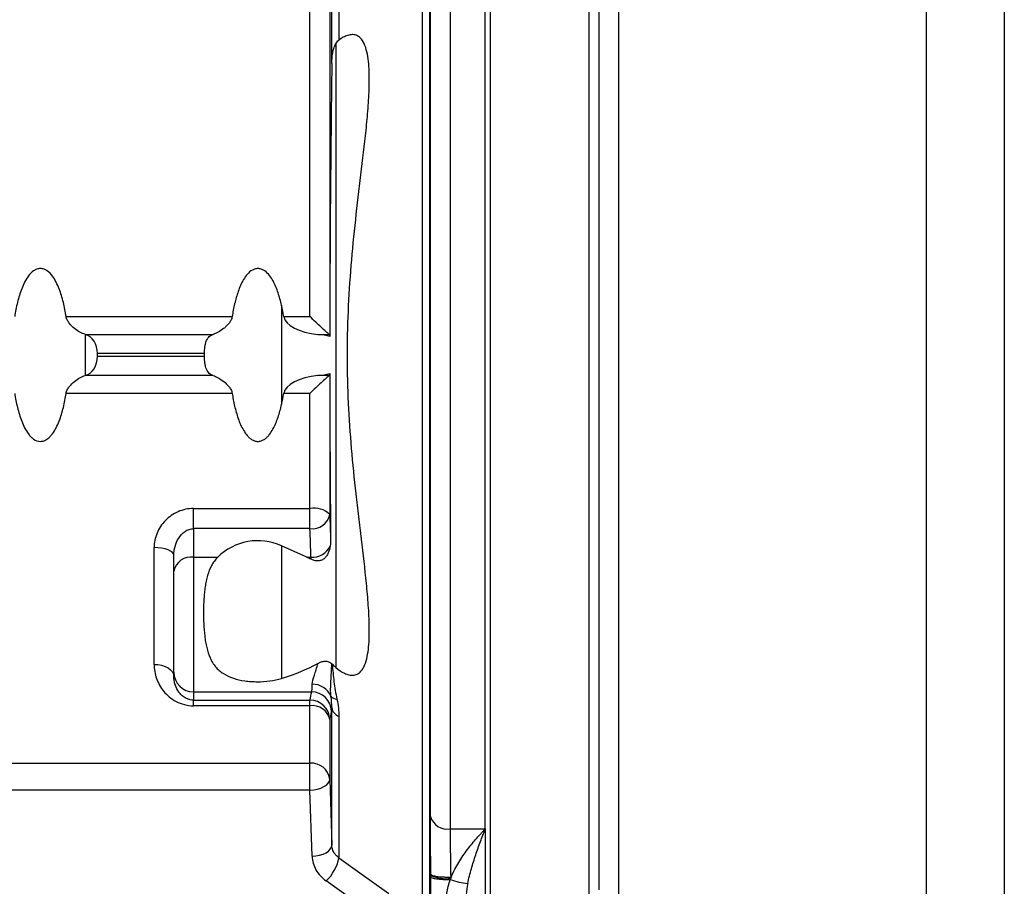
# Model space of a CAD drawing. Header units: millimetres. Extents: x 5 to 589, y 5 to 415.
# Tile 20 of 23: x 443 to 493, y 272 to 316. Entities that reach past the tile are written whole.
import ezdxf

# ---------------------------------------------------------------- set-up
doc = ezdxf.new("R2010")
doc.units = ezdxf.units.MM

msp = doc.modelspace()

# ---------------------------------------------------------------- linework, layer by layer
at = {"color": 7}
for p, q in [((473.021, 332.899), (473.021, 265.433)), ((488.609, 299.166), (488.609, 332.627)), ((492.539, 328.627), (492.539, 269.704)), ((458.424, 324.582), (458.424, 300.121)), ((457.424, 301.108), (457.424, 323.629)), ((458.527, 313.919), (458.527, 323.438)), ((463.472, 323.636), (463.472, 270.942)), ((458.884, 322.927), (458.884, 315.095)), ((463.115, 271.539), (463.115, 323.118)), ((464.513, 321.817), (464.513, 275.186)), ((466.289, 275.186), (466.289, 321.817)), ((466.539, 321.817), (466.539, 271.669)), ((471.548, 271.734), (471.548, 321.764)), ((463.513, 275.808), (463.513, 321.229)), ((472.039, 321.462), (472.039, 272.1)), ((458.733, 314.912), (458.733, 283.359)), ((455.983, 301.68), (455.983, 296.652)), ((445.09, 301.108), (453.488, 301.108)), ((456.095, 301.108), (457.424, 301.108)), ((446.048, 300.21), (446.048, 298.122)), ((446.052, 300.208), (452.525, 300.208)), ((457.825, 300.208), (458.387, 300.208)), ((452.082, 299.233), (446.679, 299.233)), ((446.679, 299.098), (452.082, 299.098)), ((488.609, 265.705), (488.609, 299.166)), ((452.525, 298.123), (446.052, 298.123)), ((458.387, 298.123), (457.825, 298.123)), ((458.424, 298.211), (458.424, 291.095)), ((453.488, 297.223), (445.09, 297.223)), ((457.424, 297.223), (456.095, 297.223)), ((457.424, 291.397), (457.424, 297.223)), ((451.539, 291.397), (457.424, 291.397)), ((451.539, 290.379), (451.539, 291.397)), ((457.424, 290.379), (457.424, 291.397)), ((451.539, 290.379), (451.539, 288.932)), ((457.424, 290.379), (451.539, 290.379)), ((449.539, 283.512), (449.539, 289.418)), ((455.983, 289.512), (455.983, 282.795)), ((457.259, 288.932), (455.983, 289.512)), ((450.539, 288.225), (450.539, 289.029)), ((451.539, 288.932), (451.539, 282.119)), ((451.539, 288.932), (452.755, 288.932)), ((457.259, 288.932), (457.472, 288.932)), ((450.539, 283.115), (450.539, 288.225)), ((450.539, 282.886), (450.539, 283.115)), ((451.539, 282.119), (457.51, 282.119)), ((451.539, 282.119), (451.539, 281.703)), ((451.539, 281.703), (457.424, 281.703)), ((451.539, 281.417), (451.539, 281.703)), ((457.424, 281.417), (451.539, 281.417)), ((457.424, 281.417), (457.424, 281.703)), ((457.424, 278.509), (457.424, 281.417)), ((458.527, 274.359), (458.527, 281.323)), ((458.884, 280.882), (458.884, 273.718)), ((458.424, 280.725), (458.424, 277.704)), ((437.938, 278.509), (457.424, 278.509)), ((457.424, 277.152), (457.424, 278.509)), ((457.424, 277.152), (437.938, 277.152)), ((457.527, 273.806), (457.424, 277.152)), ((464.513, 275.186), (466.289, 275.186)), ((466.289, 275.186), (466.289, 271.669)), ((463.539, 272.822), (463.539, 272.875)), ((463.539, 272.748), (463.539, 272.822)), ((464.539, 272.746), (464.539, 272.683))]:
    msp.add_line(p, q, dxfattribs=at)
at = {"color": 7, "flags": 128}
for points in [[(450.539, 289.029), (450.52, 289.105), (450.463, 289.178), (450.37, 289.245), (450.246, 289.304), (450.094, 289.353), (449.922, 289.389), (449.734, 289.411), (449.539, 289.418)], [(449.539, 283.512), (449.734, 283.5), (449.922, 283.465), (450.094, 283.407), (450.246, 283.329), (450.37, 283.234), (450.463, 283.126), (450.52, 283.008), (450.539, 282.886)], [(457.424, 277.152), (457.619, 277.166), (457.806, 277.201), (457.979, 277.253), (458.131, 277.323), (458.255, 277.406), (458.347, 277.5), (458.404, 277.601), (458.424, 277.704)], [(458.424, 277.704), (458.476, 276.01), (458.527, 274.359)], [(457.527, 273.806), (457.722, 273.82), (457.91, 273.855), (458.083, 273.908), (458.234, 273.977), (458.358, 274.06), (458.451, 274.154), (458.508, 274.255), (458.527, 274.359)], [(458.884, 273.718), (460.416, 272.629), (461.413, 271.92)], [(460.77, 270.752), (460.098, 271.231), (458.241, 272.551)]]:
    msp.add_lwpolyline(points, dxfattribs=at)
at = {"color": 7}
for centre, radius, start, end in [((457.642, 290.315), 1.104, 44.9337, 101.3828), ((457.53, 291.288), 0.914, 263.3449, 347.8215), ((454.789, 286.885), 2.885, 65.556, 134.8198), ((457.543, 289.929), 1, 265.9221, 334.933), ((451.414, 288.048), 0.893, 81.9505, 168.5782), ((451.537, 283.117), 0.998, 180.1094, 270.109), ((457.56, 281.502), 1.004, 23.1429, 91.2012), ((457.51, 281.119), 1, 1.1452, 89.9889), ((458.826, 282.219), 0.47, 223.213, 265.016), ((457.424, 280.703), 1, 1.2739, 90.0038), ((457.544, 280.521), 0.903, 13.0528, 97.6104), ((459.084, 281.409), 0.564, 188.7425, 249.191), ((457.501, 277.581), 0.931, 7.6239, 94.7138), ((464.37, 276.071), 0.896, 197.0046, 279.1541), ((456.768, 274.123), 2.154, 313.141, 349.1622), ((464.294, 274.586), 1.919, 246.8336, 277.3412), ((465.774, 276.179), 3.773, 250.5066, 264.3408)]:
    msp.add_arc(centre, radius, start, end, dxfattribs=at)
for centre, major_axis, ratio, start_param, end_param in [((401.262, 299.166), (55, 0), 0.454545, 0.077777, 0.100732), ((458.289, 301.186), (2.2, 0), 0.454545, 3.219369, 4.500056), ((446.22, 301.186), (0, 1), 0.794379, 2.923763, 2.929259), ((445.885, 299.231), (0, 1), 0.794379, 4.714941, 6.070852), ((457.361, 299.231), (2.2, 0), 0.454545, 1.066526, 1.358463), ((445.885, 299.101), (0, 1), 0.794379, 3.353926, 4.709837), ((425.628, 299.166), (0, 26.5), 0.794379, 4.709837, 4.714941), ((446.22, 297.146), (0, 1), 0.794379, 0.212333, 0.21783), ((458.289, 297.146), (2.2, 0), 0.454545, 1.78313, 3.063816), ((457.361, 299.101), (2.2, 0), 0.454545, 4.924722, 5.21666), ((401.262, 299.166), (55, 0), 0.454545, 6.182454, 6.205409), ((451.036, 286.103), (8.8, 0), 0.454545, 0.749804, 0.785398), ((451.036, 286.103), (8.8, 0), 0.454545, 5.309299, 5.59277)]:
    msp.add_ellipse(centre, major_axis=major_axis, ratio=ratio, start_param=start_param, end_param=end_param, dxfattribs=at)
for points, knots in [([(458.733, 283.359), (458.874, 283.237), (459.02, 283.132), (459.245, 283.022), (459.322, 282.994), (459.47, 282.959), (459.543, 282.953), (459.681, 282.965), (459.745, 282.982), (459.862, 283.039), (459.915, 283.078), (460.01, 283.169), (460.052, 283.223), (460.126, 283.341), (460.158, 283.404), (460.243, 283.606), (460.286, 283.755), (460.35, 284.066), (460.373, 284.228), (460.405, 284.559), (460.415, 284.729), (460.425, 285.076), (460.425, 285.253), (460.417, 285.785), (460.399, 286.145), (460.348, 286.871), (460.315, 287.237), (460.205, 288.344), (460.116, 289.093), (459.98, 290.229), (459.934, 290.61), (459.844, 291.371), (459.8, 291.751), (459.672, 292.895), (459.594, 293.66), (459.464, 295.192), (459.411, 295.959), (459.338, 297.498), (459.318, 298.269), (459.315, 299.815), (459.331, 300.589), (459.397, 302.142), (459.448, 302.919), (459.575, 304.463), (459.651, 305.232), (459.819, 306.763), (459.911, 307.525), (460.093, 309.044), (460.183, 309.797), (460.297, 310.911), (460.332, 311.28), (460.388, 312.012), (460.409, 312.375), (460.424, 312.91), (460.426, 313.086), (460.421, 313.434), (460.415, 313.607), (460.391, 313.942), (460.373, 314.106), (460.321, 314.422), (460.287, 314.575), (460.193, 314.861), (460.133, 314.991), (460.015, 315.155), (459.97, 315.205), (459.869, 315.288), (459.813, 315.321), (459.689, 315.365), (459.622, 315.376), (459.482, 315.374), (459.407, 315.361), (459.257, 315.315), (459.181, 315.281), (459.03, 315.198), (458.956, 315.149), (458.884, 315.095)], [0, 0, 0, 0, 0.015625, 0.015625, 0.023437, 0.023437, 0.03125, 0.03125, 0.039062, 0.039062, 0.046875, 0.046875, 0.054687, 0.054687, 0.0625, 0.0625, 0.078125, 0.078125, 0.09375, 0.09375, 0.109375, 0.109375, 0.125, 0.125, 0.15625, 0.15625, 0.1875, 0.1875, 0.25, 0.25, 0.28125, 0.28125, 0.3125, 0.3125, 0.375, 0.375, 0.4375, 0.4375, 0.5, 0.5, 0.5625, 0.5625, 0.625, 0.625, 0.6875, 0.6875, 0.75, 0.75, 0.8125, 0.8125, 0.84375, 0.84375, 0.875, 0.875, 0.890625, 0.890625, 0.90625, 0.90625, 0.921875, 0.921875, 0.9375, 0.9375, 0.953125, 0.953125, 0.960938, 0.960938, 0.96875, 0.96875, 0.976563, 0.976563, 0.984375, 0.984375, 0.992188, 0.992188, 1, 1, 1, 1]), ([(458.527, 313.919), (458.529, 314.091), (458.542, 314.262), (458.588, 314.516), (458.608, 314.599), (458.66, 314.761), (458.691, 314.839), (458.733, 314.912)], [0, 0, 0, 0, 0.5, 0.5, 0.75, 0.75, 1, 1, 1, 1]), ([(458.733, 314.912), (458.753, 314.948), (458.775, 314.982), (458.825, 315.044), (458.853, 315.072), (458.884, 315.095)], [0, 0, 0, 0, 0.5, 0.5, 1, 1, 1, 1]), ([(445.09, 301.108), (445.053, 301.347), (445.007, 301.585), (444.892, 302.058), (444.823, 302.293), (444.69, 302.633), (444.641, 302.745), (444.529, 302.961), (444.467, 303.064), (444.321, 303.257), (444.236, 303.349), (444.085, 303.454), (444.03, 303.485), (443.914, 303.527), (443.851, 303.538), (443.728, 303.539), (443.666, 303.527), (443.549, 303.485), (443.494, 303.455), (443.343, 303.35), (443.258, 303.259), (443.111, 303.064), (443.048, 302.96), (442.935, 302.742), (442.887, 302.631), (442.755, 302.293), (442.686, 302.061), (442.571, 301.589), (442.525, 301.349), (442.488, 301.108)], [0, 0, 0, 0, 0.125, 0.125, 0.25, 0.25, 0.3125, 0.3125, 0.375, 0.375, 0.4375, 0.4375, 0.46875, 0.46875, 0.5, 0.5, 0.53125, 0.53125, 0.5625, 0.5625, 0.625, 0.625, 0.6875, 0.6875, 0.75, 0.75, 0.875, 0.875, 1, 1, 1, 1]), ([(455.983, 301.68), (455.935, 301.894), (455.879, 302.105), (455.741, 302.517), (455.66, 302.718), (455.501, 303.006), (455.442, 303.101), (455.305, 303.274), (455.227, 303.355), (455.092, 303.45), (455.042, 303.478), (454.939, 303.519), (454.884, 303.533), (454.773, 303.541), (454.717, 303.536), (454.608, 303.509), (454.557, 303.488), (454.41, 303.406), (454.328, 303.331), (454.182, 303.165), (454.12, 303.075), (454.007, 302.886), (453.958, 302.787), (453.868, 302.587), (453.829, 302.485), (453.72, 302.177), (453.662, 301.968), (453.562, 301.542), (453.522, 301.325), (453.488, 301.108)], [0, 0, 0, 0, 0.125, 0.125, 0.25, 0.25, 0.3125, 0.3125, 0.375, 0.375, 0.40625, 0.40625, 0.4375, 0.4375, 0.46875, 0.46875, 0.5, 0.5, 0.5625, 0.5625, 0.625, 0.625, 0.6875, 0.6875, 0.75, 0.75, 0.875, 0.875, 1, 1, 1, 1]), ([(446.048, 300.21), (445.965, 300.233), (445.879, 300.271), (445.699, 300.371), (445.607, 300.433), (445.427, 300.577), (445.337, 300.661), (445.219, 300.809), (445.182, 300.863), (445.123, 300.978), (445.1, 301.042), (445.09, 301.108)], [0, 0, 0, 0, 0.25, 0.25, 0.5, 0.5, 0.75, 0.75, 0.875, 0.875, 1, 1, 1, 1]), ([(453.488, 301.108), (453.478, 301.041), (453.455, 300.978), (453.394, 300.86), (453.357, 300.807), (453.278, 300.708), (453.235, 300.662), (453.148, 300.577), (453.103, 300.538), (452.967, 300.43), (452.874, 300.368), (452.694, 300.268), (452.608, 300.231), (452.525, 300.208)], [0, 0, 0, 0, 0.125, 0.125, 0.25, 0.25, 0.375, 0.375, 0.5, 0.5, 0.75, 0.75, 1, 1, 1, 1]), ([(458.387, 300.208), (458.37, 300.222), (458.346, 300.242), (458.291, 300.291), (458.258, 300.319), (458.152, 300.415), (458.072, 300.49), (457.897, 300.654), (457.806, 300.74), (457.618, 300.92), (457.52, 301.014), (457.424, 301.108)], [0, 0, 0, 0, 0.125, 0.125, 0.25, 0.25, 0.5, 0.5, 0.75, 0.75, 1, 1, 1, 1]), ([(452.082, 299.233), (452.083, 299.354), (452.091, 299.476), (452.116, 299.643), (452.127, 299.698), (452.153, 299.799), (452.169, 299.846), (452.205, 299.933), (452.226, 299.973), (452.273, 300.043), (452.299, 300.074), (452.385, 300.153), (452.451, 300.188), (452.525, 300.208)], [0, 0, 0, 0, 0.25, 0.25, 0.375, 0.375, 0.5, 0.5, 0.625, 0.625, 0.75, 0.75, 1, 1, 1, 1]), ([(452.525, 298.123), (452.488, 298.133), (452.454, 298.147), (452.387, 298.183), (452.356, 298.205), (452.299, 298.258), (452.274, 298.288), (452.227, 298.359), (452.205, 298.399), (452.169, 298.485), (452.154, 298.532), (452.127, 298.633), (452.116, 298.688), (452.091, 298.855), (452.083, 298.977), (452.082, 299.098)], [0, 0, 0, 0, 0.125, 0.125, 0.25, 0.25, 0.375, 0.375, 0.5, 0.5, 0.625, 0.625, 0.75, 0.75, 1, 1, 1, 1]), ([(445.09, 297.223), (445.1, 297.29), (445.123, 297.354), (445.183, 297.47), (445.219, 297.523), (445.338, 297.672), (445.426, 297.754), (445.608, 297.9), (445.699, 297.961), (445.877, 298.06), (445.965, 298.099), (446.048, 298.122)], [0, 0, 0, 0, 0.125, 0.125, 0.25, 0.25, 0.5, 0.5, 0.75, 0.75, 1, 1, 1, 1]), ([(452.525, 298.123), (452.607, 298.101), (452.696, 298.063), (452.875, 297.963), (452.967, 297.902), (453.149, 297.756), (453.238, 297.673), (453.358, 297.524), (453.394, 297.471), (453.455, 297.354), (453.478, 297.291), (453.488, 297.223)], [0, 0, 0, 0, 0.25, 0.25, 0.5, 0.5, 0.75, 0.75, 0.875, 0.875, 1, 1, 1, 1]), ([(458.387, 298.123), (458.37, 298.11), (458.346, 298.09), (458.291, 298.041), (458.258, 298.013), (458.152, 297.917), (458.072, 297.842), (457.897, 297.678), (457.806, 297.592), (457.618, 297.412), (457.52, 297.317), (457.424, 297.223)], [0, 0, 0, 0, 0.125, 0.125, 0.25, 0.25, 0.5, 0.5, 0.75, 0.75, 1, 1, 1, 1]), ([(442.488, 297.223), (442.525, 296.983), (442.571, 296.744), (442.686, 296.272), (442.755, 296.037), (442.888, 295.697), (442.937, 295.587), (443.049, 295.372), (443.112, 295.267), (443.223, 295.12), (443.262, 295.073), (443.348, 294.987), (443.395, 294.946), (443.547, 294.84), (443.666, 294.793), (443.853, 294.794), (443.914, 294.805), (444.031, 294.848), (444.085, 294.877), (444.186, 294.948), (444.233, 294.989), (444.318, 295.076), (444.358, 295.123), (444.468, 295.27), (444.531, 295.375), (444.643, 295.59), (444.691, 295.701), (444.823, 296.039), (444.893, 296.275), (445.007, 296.747), (445.053, 296.984), (445.09, 297.223)], [0, 0, 0, 0, 0.125, 0.125, 0.25, 0.25, 0.3125, 0.3125, 0.375, 0.375, 0.40625, 0.40625, 0.4375, 0.4375, 0.5, 0.5, 0.53125, 0.53125, 0.5625, 0.5625, 0.59375, 0.59375, 0.625, 0.625, 0.6875, 0.6875, 0.75, 0.75, 0.875, 0.875, 1, 1, 1, 1]), ([(453.488, 297.223), (453.522, 297.007), (453.562, 296.793), (453.661, 296.368), (453.719, 296.157), (453.865, 295.743), (453.951, 295.542), (454.117, 295.262), (454.179, 295.17), (454.288, 295.045), (454.327, 295.006), (454.411, 294.934), (454.456, 294.901), (454.553, 294.846), (454.604, 294.824), (454.713, 294.796), (454.769, 294.791), (454.881, 294.798), (454.935, 294.811), (455.039, 294.852), (455.088, 294.879), (455.179, 294.943), (455.221, 294.979), (455.3, 295.056), (455.336, 295.097), (455.439, 295.227), (455.498, 295.32), (455.657, 295.607), (455.739, 295.809), (455.878, 296.224), (455.935, 296.437), (455.983, 296.652)], [0, 0, 0, 0, 0.125, 0.125, 0.25, 0.25, 0.375, 0.375, 0.4375, 0.4375, 0.46875, 0.46875, 0.5, 0.5, 0.53125, 0.53125, 0.5625, 0.5625, 0.59375, 0.59375, 0.625, 0.625, 0.65625, 0.65625, 0.6875, 0.6875, 0.75, 0.75, 0.875, 0.875, 1, 1, 1, 1]), ([(451.539, 291.397), (451.403, 291.397), (451.267, 291.383), (451.004, 291.328), (450.878, 291.287), (450.633, 291.181), (450.515, 291.115), (450.3, 290.965), (450.2, 290.881), (450.018, 290.694), (449.936, 290.592), (449.795, 290.379), (449.736, 290.267), (449.638, 290.031), (449.601, 289.91), (449.552, 289.667), (449.539, 289.543), (449.539, 289.418)], [0, 0, 0, 0, 0.125, 0.125, 0.25, 0.25, 0.375, 0.375, 0.5, 0.5, 0.625, 0.625, 0.75, 0.75, 0.875, 0.875, 1, 1, 1, 1]), ([(450.539, 289.029), (450.539, 289.183), (450.56, 289.334), (450.643, 289.632), (450.704, 289.773), (450.871, 290.034), (450.974, 290.15), (451.167, 290.281), (451.235, 290.317), (451.383, 290.366), (451.461, 290.379), (451.539, 290.379)], [0, 0, 0, 0, 0.25, 0.25, 0.5, 0.5, 0.75, 0.75, 0.875, 0.875, 1, 1, 1, 1]), ([(458.449, 289.506), (458.431, 289.381), (458.399, 289.261), (458.322, 289.091), (458.292, 289.037), (458.22, 288.939), (458.179, 288.894), (458.086, 288.82), (458.034, 288.79), (457.925, 288.752), (457.867, 288.743), (457.753, 288.743), (457.695, 288.752), (457.583, 288.782), (457.529, 288.804), (457.477, 288.829)], [0, 0, 0, 0, 0.25, 0.25, 0.375, 0.375, 0.5, 0.5, 0.625, 0.625, 0.75, 0.75, 0.875, 0.875, 1, 1, 1, 1]), ([(452.755, 288.932), (452.694, 288.871), (452.638, 288.806), (452.534, 288.666), (452.487, 288.592), (452.361, 288.358), (452.295, 288.189), (452.217, 287.917), (452.194, 287.823), (452.154, 287.633), (452.138, 287.536), (452.109, 287.338), (452.097, 287.238), (452.076, 287.034), (452.068, 286.929), (452.048, 286.617), (452.041, 286.407), (452.038, 285.985), (452.042, 285.771), (452.061, 285.352), (452.076, 285.147), (452.112, 284.846), (452.125, 284.747), (452.159, 284.552), (452.178, 284.455), (452.244, 284.175), (452.301, 284), (452.411, 283.754), (452.453, 283.675), (452.545, 283.525), (452.595, 283.455), (452.706, 283.323), (452.766, 283.261), (452.898, 283.145), (452.969, 283.092), (453.194, 282.948), (453.362, 282.871), (453.732, 282.749), (453.928, 282.707), (454.235, 282.663), (454.34, 282.653), (454.551, 282.638), (454.656, 282.634), (454.973, 282.632), (455.188, 282.645), (455.598, 282.697), (455.795, 282.737), (455.983, 282.795)], [0, 0, 0, 0, 0.03125, 0.03125, 0.0625, 0.0625, 0.125, 0.125, 0.15625, 0.15625, 0.1875, 0.1875, 0.21875, 0.21875, 0.25, 0.25, 0.3125, 0.3125, 0.375, 0.375, 0.4375, 0.4375, 0.46875, 0.46875, 0.5, 0.5, 0.5625, 0.5625, 0.59375, 0.59375, 0.625, 0.625, 0.65625, 0.65625, 0.6875, 0.6875, 0.75, 0.75, 0.8125, 0.8125, 0.84375, 0.84375, 0.875, 0.875, 0.9375, 0.9375, 1, 1, 1, 1]), ([(449.539, 283.512), (449.539, 283.264), (449.581, 283.024), (449.744, 282.56), (449.863, 282.344), (450.109, 282.046), (450.202, 281.951), (450.41, 281.78), (450.526, 281.702), (450.783, 281.568), (450.923, 281.513), (451.223, 281.437), (451.378, 281.417), (451.539, 281.417)], [0, 0, 0, 0, 0.25, 0.25, 0.5, 0.5, 0.625, 0.625, 0.75, 0.75, 0.875, 0.875, 1, 1, 1, 1]), ([(457.539, 282.506), (457.544, 282.634), (457.591, 282.786), (457.677, 283.05), (457.708, 283.145), (457.768, 283.342), (457.797, 283.446), (457.821, 283.556)], [0, 0, 0, 0, 0.5, 0.5, 0.75, 0.75, 1, 1, 1, 1]), ([(457.821, 283.556), (457.878, 283.587), (457.935, 283.614), (458.055, 283.656), (458.118, 283.671), (458.243, 283.677), (458.307, 283.669), (458.426, 283.624), (458.481, 283.587), (458.527, 283.54)], [0, 0, 0, 0, 0.25, 0.25, 0.5, 0.5, 0.75, 0.75, 1, 1, 1, 1]), ([(458.484, 281.897), (458.471, 282.013), (458.468, 282.138), (458.47, 282.396), (458.476, 282.531), (458.497, 282.945), (458.517, 283.238), (458.527, 283.54)], [0, 0, 0, 0, 0.25, 0.25, 0.5, 0.5, 1, 1, 1, 1]), ([(458.557, 283.513), (458.571, 283.221), (458.599, 282.928), (458.655, 282.487), (458.676, 282.34), (458.725, 282.046), (458.752, 281.899), (458.786, 281.751)], [0, 0, 0, 0, 0.5, 0.5, 0.75, 0.75, 1, 1, 1, 1]), ([(451.539, 281.703), (451.481, 281.703), (451.424, 281.709), (451.318, 281.731), (451.27, 281.746), (451.139, 281.798), (451.068, 281.841), (450.946, 281.933), (450.895, 281.981), (450.806, 282.083), (450.767, 282.136), (450.667, 282.297), (450.619, 282.41), (450.555, 282.643), (450.539, 282.763), (450.539, 282.886)], [0, 0, 0, 0, 0.0625, 0.0625, 0.125, 0.125, 0.25, 0.25, 0.375, 0.375, 0.5, 0.5, 0.75, 0.75, 1, 1, 1, 1]), ([(457.51, 282.119), (457.516, 282.14), (457.521, 282.183), (457.529, 282.281), (457.531, 282.319), (457.535, 282.405), (457.537, 282.453), (457.539, 282.506)], [0, 0, 0, 0, 0.5, 0.5, 0.75, 0.75, 1, 1, 1, 1]), ([(458.786, 281.751), (458.82, 281.598), (458.844, 281.45), (458.876, 281.16), (458.884, 281.019), (458.884, 280.882)], [0, 0, 0, 0, 0.5, 0.5, 1, 1, 1, 1]), ([(458.51, 281.139), (458.497, 281.081), (458.484, 281.023), (458.472, 280.965), (458.455, 280.885), (458.439, 280.805), (458.424, 280.725)], [0, 0, 0, 0, 0.004, 0.004, 0.004, 0.009534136, 0.009534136, 0.009534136, 0.009534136]), ([(463.539, 272.887), (463.535, 273.156), (463.531, 273.42), (463.525, 273.94), (463.522, 274.196), (463.516, 274.934), (463.513, 275.39), (463.513, 275.808)], [0, 0, 0, 0, 0.25, 0.25, 0.5, 0.5, 1, 1, 1, 1]), ([(464.513, 275.186), (464.513, 274.836), (464.515, 274.455), (464.522, 273.839), (464.525, 273.625), (464.531, 273.191), (464.535, 272.971), (464.539, 272.746)], [0, 0, 0, 0, 0.5, 0.5, 0.75, 0.75, 1, 1, 1, 1]), ([(464.539, 272.683), (464.641, 272.938), (464.762, 273.176), (465.029, 273.633), (465.176, 273.852), (465.481, 274.268), (465.638, 274.464), (465.88, 274.745), (465.961, 274.836), (466.083, 274.97), (466.124, 275.014), (466.207, 275.1), (466.248, 275.144), (466.289, 275.186)], [0, 0, 0, 0, 0.25, 0.25, 0.5, 0.5, 0.75, 0.75, 0.875, 0.875, 0.9375, 0.9375, 1, 1, 1, 1]), ([(465.402, 272.424), (465.453, 272.68), (465.516, 272.927), (465.653, 273.408), (465.727, 273.643), (465.881, 274.102), (465.961, 274.325), (466.124, 274.762), (466.206, 274.977), (466.289, 275.186)], [0, 0, 0, 0, 0.25, 0.25, 0.5, 0.5, 0.75, 0.75, 1, 1, 1, 1]), ([(458.884, 273.718), (458.829, 273.758), (458.781, 273.802), (458.695, 273.897), (458.657, 273.95), (458.565, 274.115), (458.531, 274.235), (458.527, 274.359)], [0, 0, 0, 0, 0.25, 0.25, 0.5, 0.5, 1, 1, 1, 1]), ([(457.527, 273.806), (457.531, 273.685), (457.55, 273.565), (457.617, 273.332), (457.664, 273.221), (457.787, 273.006), (457.862, 272.903), (458.035, 272.715), (458.132, 272.629), (458.241, 272.551)], [0, 0, 0, 0, 0.25, 0.25, 0.5, 0.5, 0.75, 0.75, 1, 1, 1, 1]), ([(463.539, 272.875), (463.539, 272.878), (463.539, 272.88), (463.539, 272.882), (463.539, 272.884), (463.539, 272.885), (463.539, 272.886), (463.539, 272.887), (463.539, 272.887), (463.539, 272.887), (463.539, 272.887), (463.539, 272.887), (463.539, 272.887)], [0, 0, 0, 0, 0.00001991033, 0.00001991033, 0.00001991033, 0.0000401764, 0.0000401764, 0.0000401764, 0.00005136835, 0.00005136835, 0.00005136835, 0.00005345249, 0.00005345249, 0.00005345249, 0.00005345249]), ([(463.539, 272.887), (463.541, 272.877), (463.548, 272.867), (463.576, 272.848), (463.596, 272.839), (463.647, 272.821), (463.678, 272.813), (463.751, 272.798), (463.793, 272.79), (463.885, 272.777), (463.935, 272.772), (464.043, 272.762), (464.101, 272.758), (464.22, 272.751), (464.282, 272.749), (464.409, 272.746), (464.475, 272.745), (464.539, 272.746)], [0, 0, 0, 0, 0.125, 0.125, 0.25, 0.25, 0.375, 0.375, 0.5, 0.5, 0.625, 0.625, 0.75, 0.75, 0.875, 0.875, 1, 1, 1, 1]), ([(463.539, 272.748), (463.539, 272.733), (463.56, 272.717), (463.655, 272.687), (463.729, 272.673), (463.919, 272.648), (464.034, 272.639), (464.274, 272.626), (464.399, 272.622), (464.515, 272.621)], [0, 0, 0, 0, 0.25, 0.25, 0.5, 0.5, 0.75, 0.75, 1, 1, 1, 1]), ([(463.539, 271.302), (463.539, 271.385), (463.539, 271.62), (463.539, 271.976), (463.539, 272.315), (463.539, 272.562), (463.539, 272.688), (463.539, 272.748)], [0, 0, 0, 0, 0.1718265, 0.4872149, 0.7381297, 0.8743423, 1, 1, 1, 1]), ([(464.289, 271.223), (464.289, 271.462), (464.309, 271.699), (464.385, 272.165), (464.44, 272.395), (464.515, 272.621)], [0, 0, 0, 0, 0.5, 0.5, 1, 1, 1, 1])]:
    msp.add_open_spline(points, degree=3, knots=knots, dxfattribs=at)
for points in [[(458.527, 313.919), (458.467, 309.315), (458.429, 304.711), (458.424, 300.106)], [(458.387, 300.208), (458.411, 300.19), (458.422, 300.161), (458.424, 300.121)], [(458.424, 300.121), (458.424, 300.116), (458.424, 300.111), (458.424, 300.106)], [(452.082, 299.098), (452.082, 299.143), (452.082, 299.188), (452.082, 299.233)], [(458.424, 298.211), (458.422, 298.17), (458.411, 298.141), (458.387, 298.123)], [(458.424, 298.225), (458.427, 295.411), (458.442, 292.596), (458.468, 289.781)], [(458.424, 298.225), (458.424, 298.22), (458.424, 298.216), (458.424, 298.211)], [(458.424, 291.095), (458.438, 290.657), (458.453, 290.219), (458.468, 289.781)], [(457.472, 288.932), (457.456, 289.414), (457.44, 289.897), (457.424, 290.379)], [(458.468, 289.781), (458.468, 289.689), (458.463, 289.597), (458.449, 289.506)], [(457.477, 288.829), (457.475, 288.864), (457.474, 288.898), (457.472, 288.932)], [(458.557, 283.513), (458.547, 283.522), (458.537, 283.531), (458.527, 283.54)], [(458.557, 283.513), (458.615, 283.462), (458.674, 283.41), (458.733, 283.359)], [(457.424, 281.703), (457.451, 281.842), (457.48, 281.98), (457.51, 282.119)], [(458.527, 281.323), (458.529, 281.497), (458.516, 281.687), (458.484, 281.897)], [(458.527, 281.323), (458.522, 281.229), (458.516, 281.167), (458.51, 281.139)], [(464.515, 272.621), (464.523, 272.642), (464.531, 272.663), (464.539, 272.683)], [(465.402, 272.424), (465.328, 272.056), (465.289, 271.683), (465.289, 271.305)]]:
    msp.add_open_spline(points, degree=3, dxfattribs=at)

doc.saveas('drawing.dxf')
